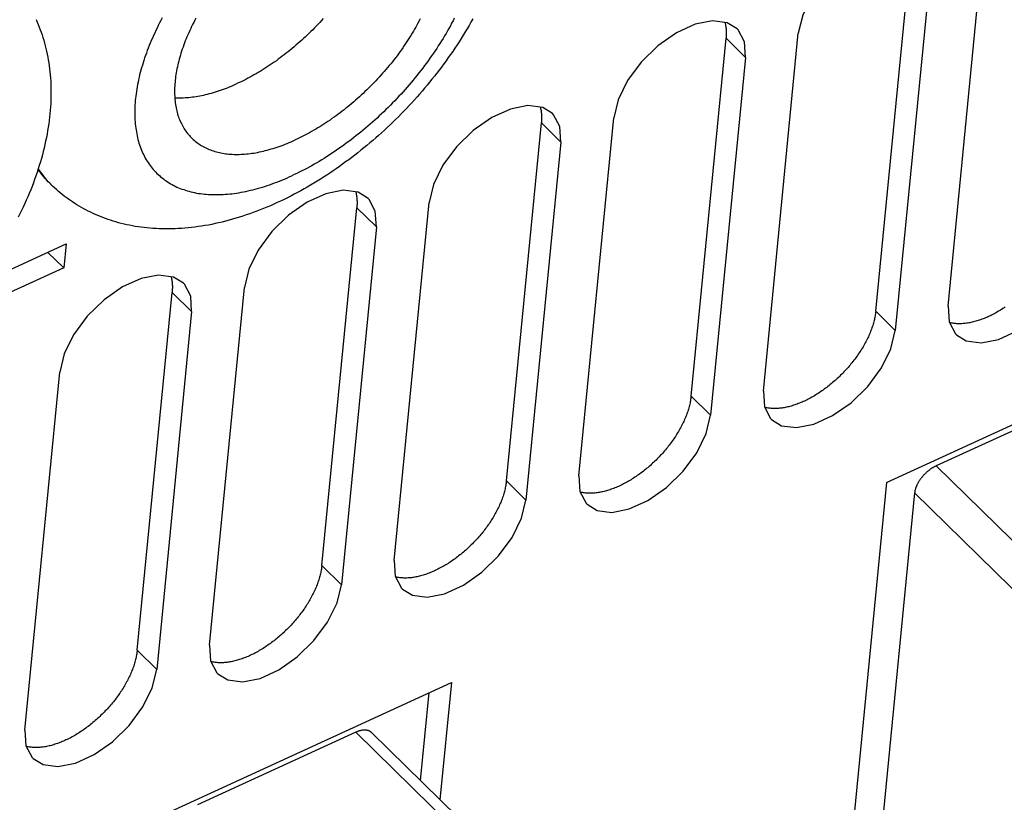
# Model space of a CAD drawing. Extents: x 0 to 594, y 0 to 420.
# Tile 65 of 101: x 519 to 531, y 119 to 129. Entities that reach past the tile are written whole.
import ezdxf

# ---------------------------------------------------------------- set-up
doc = ezdxf.new("R2010")
doc.units = 0
doc.header["$LTSCALE"] = 32.67
doc.layers.get('0').update_dxf_attribs({"linetype": 'CONTINUOUS'})

msp = doc.modelspace()

# ---------------------------------------------------------------- linework, layer by layer
at = {"color": 7, "linetype": 'CONTINUOUS'}
for p, q in [((529.003, 125.365), (529.428, 129.714)), ((529.882, 125.426), (530.307, 129.775)), ((529.666, 129.481), (529.241, 125.132)), ((527.638, 124.396), (528.063, 128.745)), ((526.76, 124.335), (527.185, 128.684)), ((527.422, 128.451), (526.997, 124.102)), ((524.516, 123.305), (524.941, 127.654)), ((525.395, 123.366), (525.82, 127.716)), ((525.179, 127.421), (524.754, 123.072)), ((529.136, 123.284), (538.27, 127.477)), ((518.98, 126.908), (518.979, 126.91)), ((522.273, 122.275), (522.698, 126.624)), ((523.152, 122.336), (523.577, 126.686)), ((522.936, 126.391), (522.511, 122.042)), ((518.053, 125.673), (519.166, 126.184)), ((519.166, 126.184), (519.137, 125.894)), ((519.137, 125.894), (518.945, 126.082)), ((519.137, 125.894), (517.65, 125.211)), ((520.908, 121.306), (521.333, 125.656)), ((520.03, 121.245), (520.455, 125.594)), ((520.692, 125.361), (520.267, 121.012)), ((518.665, 120.276), (519.09, 124.626)), ((531.66, 124.369), (529.738, 123.486)), ((529.136, 123.284), (528.606, 117.855)), ((529.476, 123.158), (528.994, 118.229)), ((515.356, 116.957), (523.849, 120.856)), ((523.849, 120.856), (523.709, 119.429)), ((523.472, 119.662), (523.576, 120.731)), ((522.687, 120.249), (520.764, 119.366))]:
    msp.add_line(p, q, dxfattribs=at)
at = {"color": 9, "linetype": 'CONTINUOUS'}
for p, q in [((527.422, 128.451), (527.185, 128.684)), ((525.179, 127.421), (524.941, 127.654)), ((518.979, 126.91), (518.98, 126.908)), ((522.936, 126.391), (522.698, 126.624)), ((520.692, 125.361), (520.455, 125.594)), ((529.003, 125.365), (529.241, 125.132)), ((526.76, 124.335), (526.997, 124.102)), ((529.738, 123.486), (533.303, 119.992)), ((524.516, 123.305), (524.754, 123.072)), ((529.476, 123.158), (533.041, 119.664)), ((522.273, 122.275), (522.511, 122.042)), ((520.03, 121.245), (520.267, 121.012)), ((522.687, 120.249), (526.252, 116.755))]:
    msp.add_line(p, q, dxfattribs=at)
at = {"color": 7, "linetype": 'CONTINUOUS'}
for points in [[(529.565, 129.827), (529.443, 129.902), (529.264, 129.926), (529.051, 129.884), (528.824, 129.781), (528.6, 129.623), (528.397, 129.424), (528.231, 129.2), (528.116, 128.966), (528.063, 128.745)], [(518.803, 128.91), (518.816, 128.88), (518.829, 128.849), (518.841, 128.819), (518.853, 128.788), (518.864, 128.756), (518.875, 128.724), (518.885, 128.692), (518.895, 128.659), (518.904, 128.626), (518.913, 128.593), (518.921, 128.559), (518.929, 128.525), (518.937, 128.491), (518.943, 128.456), (518.95, 128.42), (518.956, 128.385), (518.961, 128.349), (518.965, 128.312), (518.97, 128.276), (518.973, 128.238), (518.976, 128.201), (518.979, 128.163), (518.98, 128.125), (518.982, 128.087), (518.982, 128.047), (518.982, 128.008), (518.982, 127.969), (518.981, 127.929), (518.979, 127.889), (518.977, 127.849), (518.974, 127.808), (518.97, 127.767), (518.966, 127.726), (518.961, 127.685), (518.955, 127.644), (518.949, 127.602), (518.942, 127.56), (518.935, 127.518), (518.927, 127.476), (518.918, 127.434), (518.909, 127.392), (518.899, 127.35), (518.889, 127.307), (518.878, 127.265), (518.866, 127.222), (518.854, 127.18), (518.841, 127.138), (518.828, 127.095), (518.814, 127.053), (518.799, 127.01), (518.784, 126.968), (518.769, 126.926), (518.753, 126.884), (518.736, 126.841), (518.719, 126.799), (518.701, 126.758), (518.683, 126.716), (518.665, 126.674), (518.646, 126.632), (518.626, 126.591), (518.606, 126.55), (518.586, 126.508)], [(520.744, 128.927), (520.73, 128.902), (520.717, 128.877), (520.704, 128.852), (520.692, 128.827), (520.68, 128.802), (520.668, 128.777), (520.657, 128.751), (520.646, 128.726), (520.635, 128.701), (520.625, 128.676), (520.615, 128.652), (520.605, 128.627), (520.596, 128.602), (520.587, 128.577), (520.578, 128.553), (520.57, 128.528), (520.562, 128.504), (520.555, 128.479), (520.548, 128.455), (520.541, 128.431), (520.535, 128.407), (520.529, 128.383), (520.523, 128.359), (520.518, 128.335), (520.513, 128.312), (520.508, 128.288), (520.504, 128.265), (520.501, 128.242), (520.497, 128.219), (520.494, 128.196), (520.492, 128.174), (520.49, 128.151), (520.488, 128.129), (520.486, 128.107), (520.485, 128.085), (520.485, 128.063), (520.484, 128.042), (520.485, 128.021), (520.485, 128), (520.486, 127.979), (520.487, 127.958), (520.489, 127.938), (520.491, 127.918), (520.493, 127.898), (520.496, 127.878), (520.499, 127.858), (520.503, 127.839), (520.507, 127.82), (520.511, 127.802), (520.516, 127.783), (520.521, 127.765), (520.526, 127.747), (520.532, 127.729), (520.538, 127.712), (520.545, 127.695), (520.552, 127.678), (520.559, 127.662), (520.567, 127.646), (520.575, 127.63), (520.583, 127.614), (520.592, 127.599), (520.601, 127.584), (520.611, 127.569), (520.621, 127.555), (520.631, 127.541), (520.642, 127.527), (520.652, 127.514), (520.664, 127.501), (520.675, 127.488), (520.687, 127.476), (520.693, 127.47)], [(522.29, 128.922), (522.27, 128.899), (522.249, 128.877), (522.228, 128.854), (522.206, 128.832), (522.185, 128.809), (522.163, 128.787), (522.141, 128.766), (522.119, 128.744), (522.097, 128.722), (522.074, 128.701), (522.051, 128.68), (522.029, 128.659), (522.006, 128.639), (521.983, 128.619), (521.959, 128.598), (521.936, 128.579), (521.913, 128.559), (521.889, 128.54), (521.865, 128.52), (521.841, 128.502), (521.817, 128.483), (521.793, 128.465), (521.769, 128.446), (521.745, 128.429), (521.721, 128.411), (521.696, 128.394), (521.672, 128.377), (521.647, 128.36), (521.623, 128.344), (521.598, 128.328), (521.573, 128.312), (521.548, 128.296), (521.524, 128.281), (521.499, 128.266), (521.474, 128.252), (521.449, 128.238), (521.424, 128.224), (521.399, 128.21), (521.374, 128.197), (521.35, 128.184), (521.325, 128.171), (521.3, 128.159), (521.275, 128.147), (521.25, 128.136)], [(524.108, 128.92), (524.085, 128.88), (524.062, 128.84), (524.039, 128.8), (524.015, 128.76), (523.991, 128.72), (523.966, 128.681), (523.941, 128.641), (523.916, 128.602), (523.89, 128.563), (523.864, 128.524), (523.837, 128.486), (523.81, 128.448), (523.783, 128.41), (523.755, 128.372), (523.727, 128.334), (523.699, 128.297), (523.671, 128.259), (523.642, 128.222), (523.612, 128.186), (523.583, 128.149), (523.553, 128.113), (523.523, 128.077), (523.492, 128.041), (523.461, 128.006), (523.43, 127.97), (523.399, 127.935), (523.367, 127.9), (523.335, 127.866), (523.302, 127.832), (523.27, 127.798), (523.237, 127.764), (523.204, 127.73), (523.17, 127.697), (523.137, 127.664), (523.103, 127.632), (523.068, 127.599), (523.034, 127.567), (522.999, 127.536), (522.964, 127.504), (522.929, 127.473), (522.893, 127.442), (522.857, 127.412), (522.821, 127.382), (522.785, 127.352), (522.749, 127.322), (522.712, 127.293), (522.675, 127.264), (522.638, 127.236), (522.601, 127.208), (522.563, 127.18), (522.526, 127.152), (522.488, 127.125), (522.449, 127.098), (522.411, 127.072), (522.372, 127.046), (522.334, 127.02), (522.295, 126.995), (522.256, 126.97), (522.216, 126.946), (522.177, 126.922), (522.137, 126.898), (522.097, 126.875), (522.057, 126.852), (522.017, 126.83), (521.977, 126.808), (521.936, 126.787), (521.896, 126.766), (521.855, 126.745), (521.814, 126.725), (521.773, 126.705), (521.732, 126.686)], [(523.469, 128.919), (523.456, 128.894), (523.442, 128.869), (523.429, 128.844), (523.415, 128.819), (523.4, 128.794), (523.386, 128.769), (523.371, 128.744), (523.355, 128.719), (523.34, 128.694), (523.324, 128.669), (523.308, 128.644), (523.291, 128.619), (523.274, 128.594), (523.257, 128.569), (523.24, 128.545), (523.223, 128.52), (523.205, 128.496), (523.187, 128.472), (523.168, 128.447), (523.15, 128.423), (523.131, 128.399), (523.111, 128.375), (523.092, 128.352), (523.072, 128.328), (523.053, 128.304), (523.032, 128.281), (523.012, 128.258), (522.992, 128.235), (522.971, 128.212), (522.95, 128.189), (522.929, 128.167), (522.907, 128.144), (522.886, 128.122), (522.864, 128.1), (522.842, 128.078), (522.82, 128.057), (522.798, 128.035), (522.775, 128.014), (522.753, 127.993), (522.73, 127.972), (522.707, 127.952), (522.684, 127.931), (522.661, 127.911), (522.637, 127.891), (522.614, 127.872), (522.59, 127.852), (522.566, 127.833), (522.543, 127.814), (522.519, 127.796), (522.495, 127.777), (522.47, 127.759), (522.446, 127.741), (522.422, 127.724), (522.397, 127.707), (522.373, 127.69), (522.348, 127.673), (522.324, 127.657), (522.299, 127.64), (522.274, 127.625), (522.25, 127.609), (522.225, 127.594), (522.2, 127.579), (522.175, 127.565), (522.15, 127.55), (522.125, 127.536), (522.1, 127.523), (522.076, 127.51), (522.051, 127.497), (522.026, 127.484), (522.001, 127.472), (521.976, 127.46), (521.951, 127.448)], [(527.321, 128.797), (527.2, 128.872), (527.021, 128.896), (526.808, 128.854), (526.581, 128.751), (526.356, 128.593), (526.154, 128.394), (525.988, 128.17), (525.873, 127.936), (525.82, 127.716)], [(527.172, 128.876), (527.173, 128.871), (527.175, 128.86), (527.178, 128.849), (527.18, 128.837), (527.182, 128.825), (527.184, 128.813), (527.185, 128.801), (527.186, 128.789), (527.187, 128.776), (527.188, 128.763), (527.188, 128.751), (527.188, 128.738), (527.187, 128.724), (527.187, 128.711), (527.186, 128.698), (527.185, 128.684)], [(527.422, 128.451), (527.41, 128.641), (527.333, 128.785), (527.321, 128.797)], [(520.487, 127.961), (520.506, 127.96), (520.527, 127.96), (520.548, 127.96), (520.569, 127.96), (520.59, 127.961), (520.612, 127.962), (520.634, 127.963), (520.656, 127.965), (520.678, 127.967), (520.701, 127.97), (520.723, 127.973), (520.746, 127.977), (520.769, 127.98), (520.792, 127.985), (520.815, 127.989), (520.838, 127.994), (520.862, 128), (520.885, 128.005), (520.909, 128.011), (520.933, 128.018), (520.957, 128.025), (520.981, 128.032), (521.005, 128.04), (521.029, 128.048), (521.053, 128.056), (521.078, 128.065), (521.102, 128.074), (521.127, 128.083), (521.151, 128.093), (521.176, 128.103), (521.201, 128.114), (521.225, 128.124), (521.25, 128.136)], [(525.078, 127.768), (524.957, 127.842), (524.778, 127.866), (524.565, 127.824), (524.338, 127.721), (524.113, 127.563), (523.91, 127.365), (523.745, 127.14), (523.63, 126.906), (523.577, 126.686)], [(524.928, 127.846), (524.929, 127.842), (524.932, 127.83), (524.935, 127.819), (524.937, 127.807), (524.939, 127.795), (524.94, 127.783), (524.942, 127.771), (524.943, 127.759), (524.944, 127.746), (524.944, 127.734), (524.944, 127.721), (524.944, 127.708), (524.944, 127.695), (524.943, 127.681), (524.943, 127.668), (524.941, 127.654)], [(525.179, 127.421), (525.166, 127.611), (525.09, 127.755), (525.078, 127.768)], [(520.693, 127.47), (520.699, 127.464), (520.712, 127.452), (520.725, 127.441), (520.738, 127.43), (520.752, 127.419), (520.766, 127.409), (520.78, 127.399), (520.795, 127.389), (520.809, 127.38), (520.825, 127.371), (520.84, 127.363), (520.856, 127.355), (520.872, 127.347), (520.888, 127.34), (520.905, 127.333), (520.922, 127.326), (520.939, 127.32), (520.956, 127.314), (520.974, 127.309), (520.992, 127.304), (521.01, 127.299), (521.029, 127.295), (521.048, 127.291), (521.067, 127.287), (521.086, 127.284), (521.106, 127.281), (521.125, 127.279), (521.145, 127.277), (521.166, 127.275), (521.186, 127.274), (521.207, 127.273), (521.228, 127.273), (521.249, 127.272), (521.27, 127.273), (521.292, 127.274), (521.313, 127.275), (521.335, 127.276), (521.357, 127.278), (521.379, 127.28), (521.402, 127.283), (521.424, 127.286), (521.447, 127.289), (521.47, 127.293), (521.493, 127.297), (521.516, 127.302), (521.539, 127.307), (521.563, 127.312), (521.586, 127.318), (521.61, 127.324), (521.634, 127.331), (521.658, 127.338), (521.682, 127.345), (521.706, 127.352), (521.73, 127.36), (521.755, 127.369), (521.779, 127.377), (521.803, 127.386), (521.828, 127.396), (521.852, 127.406), (521.877, 127.416), (521.902, 127.426), (521.927, 127.437), (521.951, 127.448)], [(518.979, 126.91), (518.968, 126.921), (518.949, 126.94), (518.931, 126.959), (518.914, 126.979), (518.896, 127), (518.88, 127.021), (518.864, 127.042), (518.848, 127.064), (518.833, 127.086), (518.827, 127.094)], [(521.732, 126.686), (521.691, 126.668), (521.649, 126.649), (521.607, 126.631), (521.566, 126.614), (521.524, 126.598), (521.482, 126.581), (521.44, 126.566), (521.398, 126.551), (521.356, 126.536), (521.314, 126.522), (521.272, 126.509), (521.23, 126.496), (521.188, 126.484), (521.146, 126.472), (521.104, 126.461), (521.062, 126.45), (521.02, 126.44), (520.978, 126.431), (520.937, 126.422), (520.895, 126.414), (520.854, 126.407), (520.812, 126.4), (520.771, 126.394), (520.73, 126.388), (520.69, 126.383), (520.649, 126.379), (520.609, 126.376), (520.569, 126.372), (520.529, 126.37), (520.49, 126.368), (520.451, 126.367), (520.412, 126.366), (520.373, 126.366), (520.335, 126.367), (520.297, 126.368), (520.26, 126.37), (520.222, 126.372), (520.186, 126.375), (520.149, 126.379), (520.113, 126.383), (520.077, 126.387), (520.042, 126.392), (520.007, 126.398), (519.972, 126.404), (519.938, 126.411), (519.903, 126.418), (519.87, 126.426), (519.837, 126.434), (519.804, 126.442), (519.771, 126.452), (519.739, 126.461), (519.707, 126.471), (519.676, 126.482), (519.644, 126.493), (519.614, 126.504), (519.583, 126.516), (519.553, 126.529), (519.523, 126.542), (519.494, 126.555), (519.465, 126.569), (519.436, 126.583), (519.408, 126.597), (519.38, 126.612), (519.352, 126.628), (519.325, 126.644), (519.298, 126.66), (519.271, 126.677), (519.245, 126.694), (519.219, 126.711), (519.194, 126.729), (519.169, 126.748), (519.144, 126.766), (519.119, 126.785), (519.095, 126.805), (519.071, 126.825), (519.048, 126.845), (519.025, 126.866), (519.002, 126.887), (518.98, 126.908)], [(522.835, 126.738), (522.714, 126.812), (522.534, 126.836), (522.322, 126.794), (522.094, 126.691), (521.87, 126.533), (521.667, 126.335), (521.501, 126.11), (521.386, 125.877), (521.333, 125.656)], [(522.685, 126.816), (522.686, 126.812), (522.689, 126.8), (522.691, 126.789), (522.694, 126.777), (522.696, 126.765), (522.697, 126.753), (522.699, 126.741), (522.7, 126.729), (522.7, 126.716), (522.701, 126.704), (522.701, 126.691), (522.701, 126.678), (522.701, 126.665), (522.7, 126.651), (522.699, 126.638), (522.698, 126.624)], [(522.936, 126.391), (522.923, 126.581), (522.847, 126.725), (522.835, 126.738)], [(529.983, 125.08), (530.104, 125.005), (530.283, 124.981), (530.496, 125.023), (530.723, 125.127), (530.947, 125.284), (531.15, 125.483), (531.316, 125.707), (531.431, 125.941), (531.484, 126.162)], [(520.591, 125.708), (520.47, 125.782), (520.291, 125.806), (520.078, 125.764), (519.851, 125.661), (519.627, 125.503), (519.424, 125.305), (519.258, 125.08), (519.143, 124.847), (519.09, 124.626)], [(520.442, 125.786), (520.443, 125.782), (520.446, 125.77), (520.448, 125.759), (520.45, 125.747), (520.452, 125.735), (520.454, 125.723), (520.455, 125.711), (520.456, 125.699), (520.457, 125.686), (520.458, 125.674), (520.458, 125.661), (520.458, 125.648), (520.457, 125.635), (520.457, 125.621), (520.456, 125.608), (520.455, 125.594)], [(520.692, 125.361), (520.68, 125.551), (520.603, 125.695), (520.591, 125.708)], [(529.882, 125.426), (529.894, 125.236), (529.971, 125.092), (529.983, 125.08)], [(530.578, 125.418), (530.563, 125.407), (530.548, 125.398), (530.533, 125.388), (530.518, 125.379), (530.503, 125.37), (530.488, 125.361), (530.472, 125.352), (530.457, 125.344), (530.442, 125.336), (530.427, 125.328), (530.412, 125.32), (530.397, 125.312), (530.382, 125.305), (530.367, 125.298), (530.352, 125.292), (530.337, 125.285), (530.322, 125.279), (530.307, 125.273), (530.292, 125.268), (530.277, 125.262), (530.262, 125.257), (530.247, 125.253), (530.233, 125.248), (530.218, 125.244), (530.204, 125.24), (530.189, 125.236), (530.175, 125.233), (530.161, 125.23), (530.147, 125.227), (530.133, 125.224), (530.119, 125.222), (530.105, 125.22), (530.092, 125.218), (530.078, 125.217), (530.065, 125.216), (530.051, 125.215), (530.038, 125.214), (530.025, 125.214), (530.012, 125.214), (530, 125.214), (529.987, 125.215), (529.975, 125.216), (529.963, 125.217), (529.951, 125.218), (529.939, 125.22), (529.927, 125.222), (529.916, 125.224), (529.904, 125.227), (529.898, 125.228)], [(529.003, 125.365), (529.001, 125.351), (529, 125.337), (528.998, 125.323), (528.995, 125.309), (528.993, 125.295), (528.99, 125.281), (528.987, 125.266), (528.983, 125.252), (528.979, 125.237), (528.975, 125.223), (528.971, 125.208), (528.967, 125.193), (528.962, 125.178), (528.957, 125.163), (528.951, 125.148), (528.946, 125.133), (528.94, 125.118), (528.934, 125.103), (528.927, 125.088), (528.921, 125.073), (528.914, 125.057), (528.907, 125.042), (528.899, 125.027), (528.892, 125.011), (528.884, 124.996), (528.876, 124.981), (528.867, 124.966), (528.859, 124.95), (528.85, 124.935), (528.841, 124.92), (528.831, 124.905), (528.822, 124.889), (528.812, 124.874), (528.802, 124.859), (528.792, 124.844), (528.782, 124.829), (528.771, 124.814), (528.76, 124.799), (528.749, 124.785), (528.738, 124.77), (528.727, 124.755), (528.715, 124.741), (528.703, 124.726), (528.692, 124.712), (528.679, 124.698), (528.667, 124.683), (528.655, 124.669), (528.642, 124.655), (528.629, 124.642), (528.617, 124.628), (528.604, 124.614), (528.59, 124.601), (528.577, 124.588), (528.564, 124.574), (528.55, 124.561), (528.536, 124.549), (528.523, 124.536), (528.509, 124.523), (528.495, 124.511), (528.48, 124.499), (528.466, 124.487), (528.452, 124.475), (528.437, 124.463), (528.423, 124.452), (528.408, 124.441), (528.394, 124.43), (528.379, 124.419), (528.364, 124.408), (528.349, 124.398), (528.334, 124.388), (528.319, 124.378), (528.304, 124.368), (528.289, 124.358), (528.274, 124.349), (528.259, 124.34), (528.244, 124.331), (528.229, 124.322), (528.214, 124.314), (528.199, 124.306), (528.184, 124.298), (528.169, 124.29), (528.153, 124.283), (528.138, 124.275), (528.123, 124.268), (528.108, 124.262), (528.093, 124.255), (528.078, 124.249), (528.063, 124.243), (528.048, 124.238), (528.034, 124.232), (528.019, 124.227), (528.004, 124.223), (527.99, 124.218), (527.975, 124.214), (527.961, 124.21), (527.946, 124.206), (527.932, 124.203), (527.918, 124.2), (527.904, 124.197), (527.89, 124.194), (527.876, 124.192), (527.862, 124.19), (527.848, 124.188), (527.835, 124.187), (527.821, 124.186), (527.808, 124.185), (527.795, 124.184), (527.782, 124.184), (527.769, 124.184), (527.756, 124.184), (527.744, 124.185), (527.732, 124.186), (527.719, 124.187), (527.707, 124.188), (527.695, 124.19), (527.684, 124.192), (527.672, 124.194), (527.661, 124.197), (527.655, 124.199)], [(527.739, 124.05), (527.86, 123.975), (528.04, 123.952), (528.252, 123.993), (528.48, 124.097), (528.704, 124.254), (528.907, 124.453), (529.073, 124.677), (529.187, 124.911), (529.241, 125.132)], [(526.76, 124.335), (526.758, 124.321), (526.756, 124.307), (526.754, 124.293), (526.752, 124.279), (526.749, 124.265), (526.747, 124.251), (526.743, 124.236), (526.74, 124.222), (526.736, 124.207), (526.732, 124.193), (526.728, 124.178), (526.723, 124.163), (526.719, 124.148), (526.714, 124.133), (526.708, 124.118), (526.703, 124.103), (526.697, 124.088), (526.691, 124.073), (526.684, 124.058), (526.678, 124.043), (526.671, 124.027), (526.663, 124.012), (526.656, 123.997), (526.648, 123.982), (526.64, 123.966), (526.632, 123.951), (526.624, 123.936), (526.615, 123.92), (526.607, 123.905), (526.597, 123.89), (526.588, 123.875), (526.579, 123.86), (526.569, 123.844), (526.559, 123.829), (526.549, 123.814), (526.538, 123.799), (526.528, 123.784), (526.517, 123.769), (526.506, 123.755), (526.495, 123.74), (526.483, 123.725), (526.472, 123.711), (526.46, 123.696), (526.448, 123.682), (526.436, 123.668), (526.424, 123.653), (526.412, 123.639), (526.399, 123.625), (526.386, 123.612), (526.373, 123.598), (526.36, 123.584), (526.347, 123.571), (526.334, 123.558), (526.32, 123.545), (526.307, 123.532), (526.293, 123.519), (526.279, 123.506), (526.265, 123.493), (526.251, 123.481), (526.237, 123.469), (526.223, 123.457), (526.209, 123.445), (526.194, 123.434), (526.18, 123.422), (526.165, 123.411), (526.15, 123.4), (526.136, 123.389), (526.121, 123.378), (526.106, 123.368), (526.091, 123.358), (526.076, 123.348), (526.061, 123.338), (526.046, 123.328), (526.031, 123.319), (526.016, 123.31), (526.001, 123.301), (525.986, 123.292), (525.971, 123.284), (525.956, 123.276), (525.94, 123.268), (525.925, 123.26), (525.91, 123.253), (525.895, 123.245), (525.88, 123.238), (525.865, 123.232), (525.85, 123.225), (525.835, 123.219), (525.82, 123.213), (525.805, 123.208), (525.79, 123.202), (525.776, 123.197), (525.761, 123.193), (525.746, 123.188), (525.732, 123.184), (525.717, 123.18), (525.703, 123.176), (525.689, 123.173), (525.674, 123.17), (525.66, 123.167), (525.646, 123.164), (525.632, 123.162), (525.619, 123.16), (525.605, 123.158), (525.591, 123.157), (525.578, 123.156), (525.565, 123.155), (525.552, 123.154), (525.539, 123.154), (525.526, 123.154), (525.513, 123.154), (525.501, 123.155), (525.488, 123.156), (525.476, 123.157), (525.464, 123.158), (525.452, 123.16), (525.441, 123.162), (525.429, 123.164), (525.418, 123.167), (525.412, 123.169)], [(527.638, 124.396), (527.651, 124.206), (527.727, 124.062), (527.739, 124.05)], [(525.496, 123.02), (525.617, 122.945), (525.796, 122.922), (526.009, 122.963), (526.236, 123.067), (526.461, 123.224), (526.664, 123.423), (526.829, 123.647), (526.944, 123.881), (526.997, 124.102)], [(529.738, 123.486), (529.732, 123.484), (529.726, 123.481), (529.72, 123.478), (529.714, 123.474), (529.708, 123.471), (529.702, 123.468), (529.696, 123.464), (529.69, 123.461), (529.684, 123.457), (529.679, 123.453), (529.673, 123.449), (529.667, 123.445), (529.661, 123.441), (529.655, 123.436), (529.65, 123.432), (529.644, 123.428), (529.638, 123.423), (529.633, 123.418), (529.627, 123.413), (529.622, 123.409), (529.616, 123.404), (529.611, 123.399), (529.606, 123.394), (529.6, 123.388), (529.595, 123.383), (529.59, 123.378), (529.585, 123.372), (529.58, 123.367), (529.575, 123.361), (529.571, 123.356), (529.566, 123.35), (529.561, 123.345), (529.557, 123.339), (529.553, 123.333), (529.548, 123.327), (529.544, 123.321), (529.54, 123.316), (529.536, 123.31), (529.532, 123.304), (529.528, 123.298), (529.525, 123.292), (529.521, 123.286), (529.518, 123.28), (529.514, 123.274), (529.511, 123.268), (529.508, 123.262), (529.505, 123.256), (529.502, 123.25), (529.5, 123.244), (529.497, 123.238), (529.495, 123.232), (529.492, 123.226), (529.49, 123.22), (529.488, 123.215), (529.486, 123.209), (529.485, 123.203), (529.483, 123.197), (529.482, 123.192), (529.48, 123.186), (529.479, 123.18), (529.478, 123.175), (529.477, 123.169), (529.477, 123.164), (529.476, 123.158)], [(525.395, 123.366), (525.408, 123.176), (525.484, 123.032), (525.496, 123.02)], [(524.516, 123.305), (524.515, 123.291), (524.513, 123.277), (524.511, 123.263), (524.509, 123.249), (524.506, 123.235), (524.503, 123.221), (524.5, 123.206), (524.497, 123.192), (524.493, 123.177), (524.489, 123.163), (524.485, 123.148), (524.48, 123.133), (524.475, 123.118), (524.47, 123.103), (524.465, 123.088), (524.459, 123.073), (524.453, 123.058), (524.447, 123.043), (524.441, 123.028), (524.434, 123.013), (524.427, 122.997), (524.42, 122.982), (524.413, 122.967), (524.405, 122.952), (524.397, 122.936), (524.389, 122.921), (524.381, 122.906), (524.372, 122.89), (524.363, 122.875), (524.354, 122.86), (524.345, 122.845), (524.335, 122.83), (524.326, 122.814), (524.316, 122.799), (524.305, 122.784), (524.295, 122.769), (524.284, 122.754), (524.274, 122.739), (524.263, 122.725), (524.252, 122.71), (524.24, 122.695), (524.229, 122.681), (524.217, 122.666), (524.205, 122.652), (524.193, 122.638), (524.181, 122.623), (524.168, 122.609), (524.156, 122.595), (524.143, 122.582), (524.13, 122.568), (524.117, 122.554), (524.104, 122.541), (524.09, 122.528), (524.077, 122.515), (524.063, 122.502), (524.05, 122.489), (524.036, 122.476), (524.022, 122.464), (524.008, 122.451), (523.994, 122.439), (523.98, 122.427), (523.965, 122.415), (523.951, 122.404), (523.936, 122.392), (523.922, 122.381), (523.907, 122.37), (523.892, 122.359), (523.878, 122.348), (523.863, 122.338), (523.848, 122.328), (523.833, 122.318), (523.818, 122.308), (523.803, 122.298), (523.788, 122.289), (523.773, 122.28), (523.758, 122.271), (523.742, 122.262), (523.727, 122.254), (523.712, 122.246), (523.697, 122.238), (523.682, 122.23), (523.667, 122.223), (523.652, 122.215), (523.637, 122.209), (523.622, 122.202), (523.607, 122.195), (523.592, 122.189), (523.577, 122.183), (523.562, 122.178), (523.547, 122.172), (523.532, 122.167), (523.518, 122.163), (523.503, 122.158), (523.488, 122.154), (523.474, 122.15), (523.46, 122.146), (523.445, 122.143), (523.431, 122.14), (523.417, 122.137), (523.403, 122.134), (523.389, 122.132), (523.375, 122.13), (523.362, 122.128), (523.348, 122.127), (523.335, 122.126), (523.321, 122.125), (523.308, 122.124), (523.295, 122.124), (523.282, 122.124), (523.27, 122.124), (523.257, 122.125), (523.245, 122.126), (523.233, 122.127), (523.221, 122.128), (523.209, 122.13), (523.197, 122.132), (523.186, 122.134), (523.174, 122.137), (523.168, 122.139)], [(523.253, 121.99), (523.374, 121.915), (523.553, 121.892), (523.766, 121.933), (523.993, 122.037), (524.217, 122.194), (524.42, 122.393), (524.586, 122.617), (524.701, 122.851), (524.754, 123.072)], [(522.273, 122.275), (522.271, 122.261), (522.27, 122.247), (522.268, 122.233), (522.265, 122.219), (522.263, 122.205), (522.26, 122.191), (522.257, 122.176), (522.253, 122.162), (522.25, 122.147), (522.246, 122.133), (522.241, 122.118), (522.237, 122.103), (522.232, 122.088), (522.227, 122.073), (522.222, 122.058), (522.216, 122.043), (522.21, 122.028), (522.204, 122.013), (522.198, 121.998), (522.191, 121.983), (522.184, 121.967), (522.177, 121.952), (522.169, 121.937), (522.162, 121.922), (522.154, 121.906), (522.146, 121.891), (522.137, 121.876), (522.129, 121.86), (522.12, 121.845), (522.111, 121.83), (522.102, 121.815), (522.092, 121.8), (522.082, 121.784), (522.072, 121.769), (522.062, 121.754), (522.052, 121.739), (522.041, 121.724), (522.03, 121.71), (522.019, 121.695), (522.008, 121.68), (521.997, 121.665), (521.985, 121.651), (521.974, 121.636), (521.962, 121.622), (521.95, 121.608), (521.937, 121.594), (521.925, 121.579), (521.912, 121.566), (521.9, 121.552), (521.887, 121.538), (521.874, 121.524), (521.86, 121.511), (521.847, 121.498), (521.834, 121.485), (521.82, 121.472), (521.806, 121.459), (521.793, 121.446), (521.779, 121.434), (521.765, 121.421), (521.751, 121.409), (521.736, 121.397), (521.722, 121.385), (521.708, 121.374), (521.693, 121.362), (521.678, 121.351), (521.664, 121.34), (521.649, 121.329), (521.634, 121.318), (521.619, 121.308), (521.605, 121.298), (521.59, 121.288), (521.575, 121.278), (521.56, 121.268), (521.544, 121.259), (521.529, 121.25), (521.514, 121.241), (521.499, 121.232), (521.484, 121.224), (521.469, 121.216), (521.454, 121.208), (521.439, 121.2), (521.424, 121.193), (521.408, 121.185), (521.393, 121.179), (521.378, 121.172), (521.363, 121.165), (521.348, 121.159), (521.333, 121.153), (521.319, 121.148), (521.304, 121.143), (521.289, 121.137), (521.274, 121.133), (521.26, 121.128), (521.245, 121.124), (521.231, 121.12), (521.216, 121.116), (521.202, 121.113), (521.188, 121.11), (521.174, 121.107), (521.16, 121.104), (521.146, 121.102), (521.132, 121.1), (521.118, 121.098), (521.105, 121.097), (521.091, 121.096), (521.078, 121.095), (521.065, 121.094), (521.052, 121.094), (521.039, 121.094), (521.027, 121.094), (521.014, 121.095), (521.002, 121.096), (520.989, 121.097), (520.977, 121.098), (520.966, 121.1), (520.954, 121.102), (520.942, 121.104), (520.931, 121.107), (520.925, 121.109)], [(523.152, 122.336), (523.164, 122.146), (523.241, 122.002), (523.253, 121.99)], [(521.009, 120.96), (521.13, 120.885), (521.31, 120.862), (521.523, 120.903), (521.75, 121.007), (521.974, 121.164), (522.177, 121.363), (522.343, 121.588), (522.458, 121.821), (522.511, 122.042)], [(520.03, 121.245), (520.028, 121.231), (520.026, 121.217), (520.024, 121.203), (520.022, 121.189), (520.019, 121.175), (520.017, 121.161), (520.013, 121.146), (520.01, 121.132), (520.006, 121.117), (520.002, 121.103), (519.998, 121.088), (519.993, 121.073), (519.989, 121.058), (519.984, 121.043), (519.978, 121.028), (519.973, 121.013), (519.967, 120.998), (519.961, 120.983), (519.954, 120.968), (519.948, 120.953), (519.941, 120.937), (519.934, 120.922), (519.926, 120.907), (519.918, 120.892), (519.911, 120.876), (519.902, 120.861), (519.894, 120.846), (519.885, 120.83), (519.877, 120.815), (519.868, 120.8), (519.858, 120.785), (519.849, 120.77), (519.839, 120.754), (519.829, 120.739), (519.819, 120.724), (519.808, 120.709), (519.798, 120.694), (519.787, 120.68), (519.776, 120.665), (519.765, 120.65), (519.754, 120.635), (519.742, 120.621), (519.73, 120.606), (519.718, 120.592), (519.706, 120.578), (519.694, 120.564), (519.682, 120.549), (519.669, 120.536), (519.656, 120.522), (519.643, 120.508), (519.63, 120.494), (519.617, 120.481), (519.604, 120.468), (519.59, 120.455), (519.577, 120.442), (519.563, 120.429), (519.549, 120.416), (519.535, 120.404), (519.521, 120.391), (519.507, 120.379), (519.493, 120.367), (519.479, 120.355), (519.464, 120.344), (519.45, 120.332), (519.435, 120.321), (519.42, 120.31), (519.406, 120.299), (519.391, 120.288), (519.376, 120.278), (519.361, 120.268), (519.346, 120.258), (519.331, 120.248), (519.316, 120.238), (519.301, 120.229), (519.286, 120.22), (519.271, 120.211), (519.256, 120.202), (519.241, 120.194), (519.226, 120.186), (519.211, 120.178), (519.195, 120.17), (519.18, 120.163), (519.165, 120.156), (519.15, 120.149), (519.135, 120.142), (519.12, 120.136), (519.105, 120.129), (519.09, 120.124), (519.075, 120.118), (519.06, 120.113), (519.046, 120.107), (519.031, 120.103), (519.016, 120.098), (519.002, 120.094), (518.987, 120.09), (518.973, 120.086), (518.959, 120.083), (518.944, 120.08), (518.93, 120.077), (518.916, 120.074), (518.902, 120.072), (518.889, 120.07), (518.875, 120.068), (518.861, 120.067), (518.848, 120.066), (518.835, 120.065), (518.822, 120.064), (518.809, 120.064), (518.796, 120.064), (518.783, 120.064), (518.771, 120.065), (518.758, 120.066), (518.746, 120.067), (518.734, 120.068), (518.722, 120.07), (518.711, 120.072), (518.699, 120.074), (518.688, 120.077), (518.682, 120.079)], [(520.908, 121.306), (520.921, 121.116), (520.997, 120.972), (521.009, 120.96)], [(518.766, 119.93), (518.887, 119.856), (519.067, 119.832), (519.279, 119.873), (519.506, 119.977), (519.731, 120.134), (519.934, 120.333), (520.099, 120.558), (520.214, 120.791), (520.267, 121.012)], [(518.665, 120.276), (518.678, 120.086), (518.754, 119.942), (518.766, 119.93)], [(522.876, 120.246), (522.875, 120.247), (522.872, 120.25), (522.869, 120.253), (522.865, 120.255), (522.862, 120.257), (522.858, 120.26), (522.855, 120.262), (522.851, 120.264), (522.847, 120.265), (522.843, 120.267), (522.839, 120.269), (522.835, 120.27), (522.831, 120.271), (522.826, 120.272), (522.822, 120.273), (522.817, 120.274), (522.812, 120.275), (522.808, 120.275), (522.803, 120.275), (522.798, 120.276), (522.793, 120.276), (522.788, 120.276), (522.783, 120.275), (522.778, 120.275), (522.772, 120.274), (522.767, 120.274), (522.762, 120.273), (522.756, 120.272), (522.751, 120.271), (522.745, 120.27), (522.739, 120.268), (522.734, 120.267), (522.728, 120.265), (522.722, 120.263), (522.716, 120.261), (522.711, 120.259), (522.705, 120.257), (522.699, 120.254), (522.693, 120.252), (522.687, 120.249)], [(526.442, 116.751), (522.876, 120.246)]]:
    msp.add_lwpolyline(points, dxfattribs=at)
at = {"color": 9, "linetype": 'CONTINUOUS'}
for points in [[(520.335, 128.931), (520.318, 128.9), (520.303, 128.87), (520.287, 128.839), (520.272, 128.808), (520.257, 128.778), (520.243, 128.747), (520.229, 128.717), (520.215, 128.686), (520.202, 128.656), (520.189, 128.625), (520.177, 128.595), (520.165, 128.565), (520.153, 128.535), (520.142, 128.504), (520.131, 128.474), (520.121, 128.444), (520.111, 128.415), (520.102, 128.385), (520.093, 128.355), (520.084, 128.326), (520.076, 128.296), (520.068, 128.267), (520.06, 128.238), (520.053, 128.209), (520.047, 128.18), (520.041, 128.151), (520.035, 128.123), (520.03, 128.094), (520.025, 128.066), (520.02, 128.038), (520.016, 128.01), (520.013, 127.982), (520.01, 127.955), (520.007, 127.928), (520.005, 127.9), (520.003, 127.874), (520.002, 127.847), (520.001, 127.82), (520, 127.794), (520, 127.768), (520.001, 127.742), (520.001, 127.717), (520.003, 127.692), (520.004, 127.667), (520.007, 127.642), (520.009, 127.617), (520.012, 127.593), (520.016, 127.569), (520.02, 127.545), (520.024, 127.522), (520.029, 127.499), (520.034, 127.476), (520.039, 127.454), (520.046, 127.431), (520.052, 127.409), (520.059, 127.388), (520.066, 127.367), (520.074, 127.346), (520.082, 127.325), (520.091, 127.305), (520.1, 127.285), (520.109, 127.265), (520.119, 127.246), (520.129, 127.227), (520.14, 127.208), (520.151, 127.19), (520.163, 127.172), (520.175, 127.155), (520.187, 127.137), (520.2, 127.121), (520.213, 127.104), (520.226, 127.088), (520.24, 127.073), (520.255, 127.057), (520.269, 127.042), (520.284, 127.028), (520.3, 127.014), (520.315, 127), (520.332, 126.987), (520.348, 126.974), (520.365, 126.961), (520.382, 126.949), (520.4, 126.938), (520.418, 126.926), (520.436, 126.915), (520.455, 126.905), (520.474, 126.895), (520.493, 126.885), (520.513, 126.876), (520.533, 126.867), (520.554, 126.859), (520.574, 126.851), (520.595, 126.844), (520.617, 126.837), (520.638, 126.83), (520.66, 126.824), (520.682, 126.818), (520.705, 126.813), (520.728, 126.808), (520.751, 126.803), (520.774, 126.799), (520.798, 126.796), (520.822, 126.793), (520.846, 126.79), (520.87, 126.788), (520.895, 126.786), (520.92, 126.785), (520.945, 126.784), (520.971, 126.783), (520.996, 126.783), (521.022, 126.784), (521.049, 126.784), (521.075, 126.786), (521.101, 126.787), (521.128, 126.79), (521.155, 126.792), (521.182, 126.795), (521.21, 126.799), (521.237, 126.803), (521.265, 126.807), (521.293, 126.812), (521.321, 126.817), (521.349, 126.823), (521.378, 126.829)], [(523.883, 128.927), (523.868, 128.896), (523.851, 128.866), (523.835, 128.835), (523.818, 128.804), (523.8, 128.774), (523.783, 128.743), (523.765, 128.713), (523.746, 128.682), (523.727, 128.652), (523.708, 128.621), (523.689, 128.591), (523.669, 128.561), (523.649, 128.531), (523.629, 128.501), (523.608, 128.471), (523.587, 128.441), (523.565, 128.411), (523.544, 128.381), (523.522, 128.351), (523.5, 128.322), (523.477, 128.292), (523.454, 128.263), (523.431, 128.234), (523.407, 128.205), (523.384, 128.176), (523.36, 128.147), (523.336, 128.119), (523.311, 128.091), (523.286, 128.062), (523.261, 128.034), (523.236, 128.006), (523.21, 127.979), (523.185, 127.951), (523.159, 127.924), (523.133, 127.897), (523.106, 127.87), (523.08, 127.843), (523.053, 127.817), (523.026, 127.791), (522.999, 127.765), (522.971, 127.739), (522.944, 127.714), (522.916, 127.688), (522.888, 127.663), (522.86, 127.639), (522.831, 127.614), (522.803, 127.59), (522.774, 127.566), (522.746, 127.542), (522.717, 127.519), (522.688, 127.496), (522.659, 127.473), (522.63, 127.451), (522.6, 127.428), (522.571, 127.407), (522.541, 127.385), (522.512, 127.364), (522.482, 127.343), (522.452, 127.322)], [(522.452, 127.322), (522.422, 127.302), (522.392, 127.282), (522.362, 127.263), (522.332, 127.243), (522.302, 127.224), (522.272, 127.206), (522.242, 127.188), (522.211, 127.17), (522.181, 127.152), (522.151, 127.135), (522.121, 127.119), (522.09, 127.102), (522.06, 127.086), (522.03, 127.071), (521.999, 127.055), (521.969, 127.041), (521.939, 127.026), (521.909, 127.012)], [(518.827, 127.094), (518.835, 127.083), (518.85, 127.061), (518.866, 127.039), (518.882, 127.018), (518.899, 126.997), (518.916, 126.977), (518.934, 126.956), (518.952, 126.937), (518.971, 126.918)], [(521.378, 126.829), (521.406, 126.836), (521.435, 126.843), (521.464, 126.85), (521.493, 126.858), (521.522, 126.866), (521.551, 126.875), (521.58, 126.884), (521.61, 126.894), (521.639, 126.904), (521.669, 126.914), (521.699, 126.925), (521.728, 126.936), (521.758, 126.948), (521.788, 126.96), (521.818, 126.972), (521.848, 126.985), (521.878, 126.998), (521.909, 127.012)]]:
    msp.add_lwpolyline(points, dxfattribs=at)

doc.saveas('drawing.dxf')
